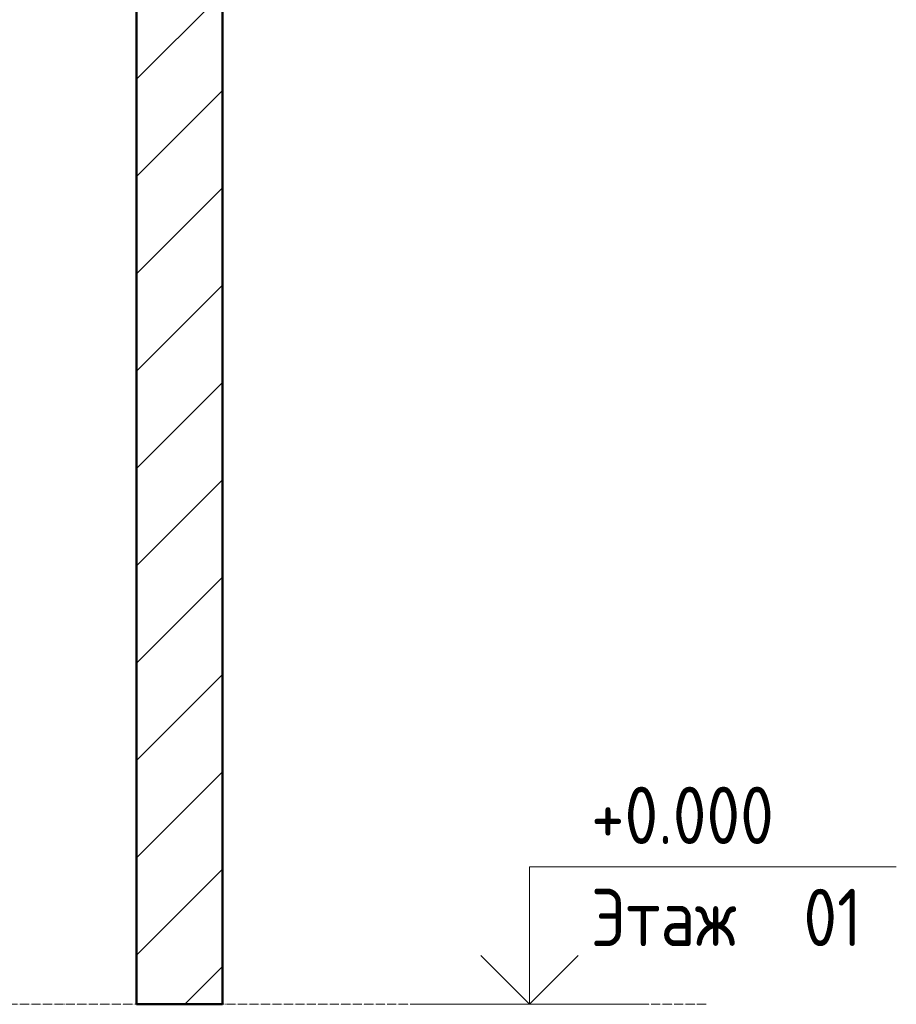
# Model space of a CAD drawing. Header units: metres. Extents: x -54598 to 1827199, y -329446 to -256744.
# Tile 180 of 256: x 122921 to 130567, y -280159 to -271573. Entities that reach past the tile are written whole.
import ezdxf

# ---------------------------------------------------------------- set-up
doc = ezdxf.new("R2010")
doc.units = ezdxf.units.M
doc.linetypes.add('ADSK_Линия сетки', pattern=[25, 20, -2.5, 0, -2.5])
for name, color, linetype, lineweight in [('A-ANNO-NOTE', 131, 'Continuous', 20), ('A-FLOR-LEVL', 51, 'Continuous', 9), ('A-WALL', 113, 'Continuous', 20), ('A-WALL-PATT', 111, 'Continuous', 20)]:
    doc.layers.add(name, color=color, linetype=linetype, lineweight=lineweight)
doc.styles.add('GOST Common', font='GOST_Common.ttf', dxfattribs={"width": 0.9, "height": 125})

# ---------------------------------------------------------------- blocks, each defined once
blk = doc.blocks.new('a')
at = {"layer": 'A-WALL-PATT', "lineweight": 9}
h = blk.add_hatch(dxfattribs=at)
h.set_pattern_fill('FP_1', color=256, style=0, pattern_type=2)
h.set_pattern_definition([(45, (286874.06, 94951.95), (-106.066, 106.066), [])])
h.paths.add_polyline_path([(286309.3, 92952), (286309.3, 96952), (286122, 96952), (286122, 92952)])
at = {"layer": 'A-ANNO-NOTE', "extrusion": (0, 0, -1)}
for p, q in [((286978.6, 93252), (287778.6, 93252)), ((286978.6, 92952), (286978.6, 93252)), ((286978.6, 92952), (286872.5, 93058)), ((286978.6, 92952), (287084.6, 93058)), ((286728.6, 92952), (287228.6, 92952))]:
    blk.add_line(p, q, dxfattribs=at)
at = {"layer": 'A-FLOR-LEVL', "linetype": 'ADSK_Линия сетки', "lineweight": 20}
blk.add_line((280036.6, 92952), (287365.3, 92952), dxfattribs=at)
at = {"layer": 'A-WALL', "lineweight": 50}
for p, q in [((286122, 96952), (286122, 92952)), ((286309.3, 96952), (286309.3, 92952)), ((286122, 92952), (286309.3, 92952))]:
    blk.add_line(p, q, dxfattribs=at)
at = {"layer": 'A-FLOR-LEVL', "style": 'GOST Common', "width": 0.9}
for s, p in [('+0.000', (287112.8, 93301.4)), ('Этаж', (287112.4, 93078.8)), (' 01', (287507.6, 93078.8))]:
    blk.add_text(s, height=125, dxfattribs=at).set_placement(p)

msp = doc.modelspace()

# ---------------------------------------------------------------- block references
at = {"color": 5, "lineweight": 30, "xscale": 4, "yscale": 4, "zscale": 4}
msp.add_blockref('a', (-1020547.1, -651966.5), dxfattribs=at)

doc.saveas('drawing.dxf')
